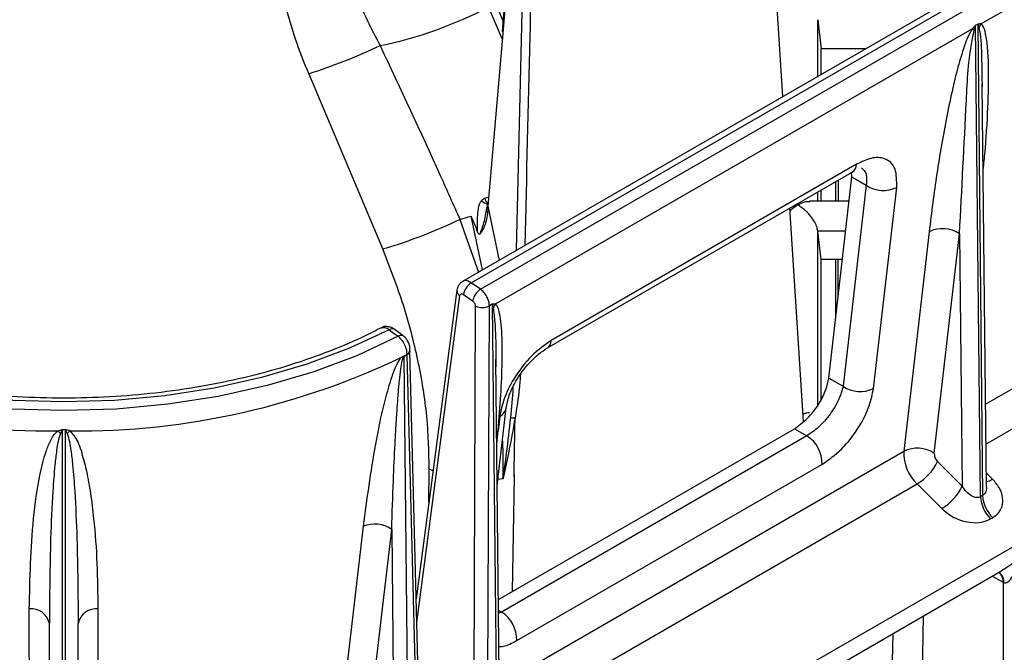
# Model space of a CAD drawing. Header units: millimetres. Extents: x 16 to 503, y 3 to 290.
# Tile 31 of 169: x 103.92 to 109.18, y 74.43 to 77.81. Entities that reach past the tile are written whole.
import ezdxf

# ---------------------------------------------------------------- set-up
doc = ezdxf.new("R2010")
doc.units = ezdxf.units.MM

msp = doc.modelspace()

# ---------------------------------------------------------------- linework, layer by layer
at = {"color": 7, "linetype": 'Continuous', "lineweight": 25}
for p, q in [((106.3021, 73.3086), (123.4903, 83.2311)), ((107.9961, 77.4024), (107.8188, 80.1628)), ((111.497, 79.4234), (106.2848, 76.4145)), ((106.3313, 76.407), (111.5409, 79.4145)), ((106.3806, 76.3724), (111.5887, 79.379)), ((109.0554, 77.7919), (111.6036, 79.263)), ((106.5917, 78.8793), (106.4957, 77.7491)), ((106.5964, 78.8683), (106.4994, 77.7393)), ((106.5733, 76.5811), (106.6256, 78.8368)), ((106.462, 77.8975), (106.5006, 77.8069)), ((106.4969, 77.7106), (106.4238, 77.882)), ((108.1834, 77.8136), (108.2016, 77.6585)), ((108.1834, 77.5106), (108.1834, 77.8136)), ((109.0268, 77.7835), (109.0377, 77.7898)), ((109.0534, 75.2631), (109.0268, 77.7835)), ((109.0377, 77.7898), (109.0642, 75.2694)), ((106.4994, 77.7393), (106.4201, 76.816)), ((106.4601, 76.2937), (109.0083, 77.7647)), ((108.2016, 77.521), (108.2016, 77.6585)), ((108.4397, 77.6585), (108.2016, 77.6585)), ((105.8584, 76.5879), (105.4626, 77.5251)), ((109.061, 77.4709), (109.0614, 77.4546)), ((109.0843, 75.3148), (109.0617, 77.4709)), ((108.3908, 77.0408), (106.759, 76.0988)), ((106.7358, 76.0573), (108.3676, 76.9993)), ((108.3657, 76.9727), (108.3633, 76.9987)), ((109.0797, 75.7585), (111.2481, 77.0103)), ((108.2417, 75.898), (108.3657, 76.9727)), ((108.2784, 76.9478), (108.2784, 76.8434)), ((108.294, 76.8434), (108.2944, 76.957)), ((108.3657, 76.9727), (108.4425, 76.9284)), ((108.1834, 76.8434), (108.1834, 76.893)), ((108.2016, 76.8434), (108.2016, 76.9035)), ((108.4425, 76.9284), (108.3184, 75.8537)), ((108.481, 75.8424), (108.605, 76.9171)), ((106.4032, 76.8592), (106.4261, 76.8671)), ((108.3508, 76.8434), (108.1385, 76.8434)), ((109.0819, 75.5445), (111.3189, 76.8359)), ((106.4201, 76.816), (106.4795, 76.5269)), ((108.1076, 75.6662), (108.0343, 76.8069)), ((108.0763, 76.8237), (108.0352, 76.7932)), ((106.2704, 76.7456), (106.3702, 76.4638)), ((106.392, 76.4764), (106.3302, 76.7634)), ((108.2016, 76.5315), (108.1834, 76.6831)), ((108.1834, 75.754), (108.1834, 76.6831)), ((108.3323, 76.6831), (108.1834, 76.6831)), ((108.7781, 76.6795), (108.6427, 75.5063)), ((108.8053, 75.495), (108.9407, 76.6682)), ((108.9407, 76.6682), (108.9549, 75.3197)), ((108.2016, 75.7849), (108.2016, 76.5315)), ((108.3148, 76.5315), (108.2016, 76.5315)), ((108.2784, 76.5315), (108.2784, 76.2163)), ((108.292, 76.3345), (108.2928, 76.5315)), ((106.2544, 76.367), (106.0367, 74.7171)), ((106.3806, 76.3724), (106.3313, 76.407)), ((106.0399, 74.5913), (106.2704, 76.3384)), ((106.2891, 76.3445), (106.3385, 76.3099)), ((106.3528, 76.2832), (106.3426, 73.7247)), ((106.4181, 73.7418), (106.4282, 76.2834)), ((106.4432, 76.292), (106.4282, 76.2834)), ((106.4432, 76.292), (106.4697, 73.7716)), ((105.9199, 76.1589), (105.9192, 76.1594)), ((105.9678, 76.1233), (105.9671, 76.1239)), ((106.0029, 76.0394), (106.0035, 76.0457)), ((106.0657, 73.5717), (106.0033, 76.0428)), ((105.9703, 76.0141), (105.9524, 76.0054)), ((105.9703, 76.0141), (105.978, 76.0185)), ((105.9723, 76.0103), (105.9703, 76.0141)), ((105.9987, 73.5036), (105.9723, 76.0103)), ((105.9858, 76.0226), (105.9855, 76.0196)), ((105.9875, 76.0203), (106.0503, 73.5343)), ((106.4617, 75.9968), (106.4612, 75.9158)), ((106.4853, 73.8093), (106.4623, 75.9969)), ((108.2417, 75.898), (108.3184, 75.8537)), ((106.4694, 75.3222), (106.5174, 75.7377)), ((106.4837, 75.6925), (106.475, 75.6169)), ((104.1454, 75.623), (104.1454, 73.0963)), ((104.1611, 75.623), (104.1611, 73.0963)), ((106.4758, 74.7137), (108.0581, 75.6271)), ((108.0581, 75.6271), (108.1246, 75.5887)), ((106.4664, 75.611), (106.475, 75.6169)), ((106.4671, 75.5444), (106.475, 75.6169)), ((108.1246, 75.5887), (106.4929, 74.6467)), ((106.4806, 74.2581), (108.6427, 75.5063)), ((106.1048, 75.2333), (106.1069, 75.4107)), ((106.1269, 75.4009), (106.1069, 75.4107)), ((106.5738, 74.4941), (108.2056, 75.4361)), ((108.9549, 75.3197), (108.8229, 75.4513)), ((106.5005, 75.3592), (106.4732, 75.3552)), ((106.5599, 75.3721), (106.549, 74.756)), ((106.5596, 75.382), (106.5599, 75.3721)), ((106.5599, 75.3721), (106.5596, 75.382)), ((109.1173, 75.3572), (109.0835, 75.3909)), ((106.4828, 74.0441), (108.7134, 75.3318)), ((108.7134, 75.3318), (108.8454, 75.2002)), ((109.0642, 75.2694), (109.0534, 75.2631)), ((109.107, 75.1448), (109.1179, 75.151)), ((105.9058, 75.0889), (105.922, 73.5511)), ((106.5365, 73.3491), (109.1708, 74.8699)), ((109.1157, 74.838), (109.1737, 74.8057)), ((109.1502, 74.858), (109.1522, 74.8573)), ((109.1737, 74.8057), (109.1737, 71.6269)), ((106.4764, 74.6562), (106.4929, 74.6467)), ((106.4929, 74.6467), (106.4766, 74.6403)), ((108.7048, 72.2279), (108.7478, 74.6257)), ((104.0763, 73.191), (104.0763, 74.5862)), ((104.2302, 73.191), (104.2302, 74.5862)), ((108.5836, 74.5309), (108.5424, 72.2294))]:
    msp.add_line(p, q, dxfattribs=at)
at = {"color": 7, "linetype": 'Continuous', "lineweight": 25, "flags": 128}
for points in [[(105.8923, 76.1564), (105.6811, 76.0574), (105.453, 75.9716), (105.2106, 75.9002), (104.9566, 75.8438), (104.6938, 75.803), (104.425, 75.7784), (104.1533, 75.7702), (103.8815, 75.7784), (103.6127, 75.803), (103.3499, 75.8438), (103.0959, 75.9002), (102.8535, 75.9716), (102.6254, 76.0574), (102.4142, 76.1564)], [(105.8923, 76.1564), (105.9191, 76.1365), (105.9402, 76.1209)], [(105.9671, 76.1239), (105.9454, 76.1399), (105.9193, 76.1594)], [(105.9402, 76.1209), (105.7232, 76.019), (105.4889, 75.9308), (105.2399, 75.8573), (104.9789, 75.7992), (104.7088, 75.7573), (104.4326, 75.732), (104.1533, 75.7235), (103.8739, 75.732), (103.5977, 75.7573), (103.3276, 75.7992), (103.0666, 75.8573), (102.8176, 75.9308), (102.5833, 76.019), (102.3663, 76.1209)], [(105.7535, 75.1055), (105.6667, 74.3549), (105.5984, 73.7653)], [(105.7498, 73.7483), (105.8372, 74.499), (105.9058, 75.0889)], [(103.9698, 73.4859), (103.9694, 74.1455), (103.9691, 74.6638)], [(104.3367, 73.4859), (104.3371, 74.1455), (104.3374, 74.6638)]]:
    msp.add_lwpolyline(points, dxfattribs=at)
at = {"color": 7, "linetype": 'Continuous', "lineweight": 25}
for centre, radius, start, end in [((105.4035, 79.8249), 2.1945, 281.5748, 297.7069), ((109.1651, 77.7161), 0.1333, 145.3288, 154.9824), ((108.8288, 77.4274), 0.3821, 60.0071, 61.979), ((104.4981, 80.5364), 3.1621, 287.7594, 295.1881), ((108.3389, 77.0426), 0.052, 303.4937, 357.9525), ((108.5334, 77.061), 0.1608, 235.5675, 296.466), ((106.4272, 76.8804), 0.0527, 219.6683, 263.0661), ((106.444, 76.8672), 0.0415, 191.139, 237.3148), ((106.4298, 76.8251), 0.0133, 178.657, 223.2149), ((105.0498, 79.3181), 2.8474, 286.4975, 295.3836), ((105.3897, 79.8095), 3.188, 286.0366, 287.1574), ((108.8498, 76.5356), 0.1608, 55.5675, 116.466), ((106.2851, 76.3654), 0.0308, 176.875, 241.3502), ((106.3829, 76.3268), 0.0955, 122.7875, 169.2897), ((106.4323, 76.2922), 0.0955, 122.7875, 169.2897), ((106.3903, 76.3596), 0.0852, 243.8354, 296.4261), ((106.5687, 76.2168), 0.133, 144.6899, 154.5807), ((105.9083, 76.1355), 0.0262, 65.2494, 127.3251), ((105.9561, 76.1), 0.0262, 65.2449, 127.3197), ((106.7071, 76.1006), 0.0519, 303.2582, 357.9689), ((105.9734, 76.0505), 0.0306, 294.0499, 350.8743), ((104.0833, 79.6275), 4.0128, 243.9434, 270.5223), ((104.2232, 79.6275), 4.0128, 269.4777, 296.0566), ((108.4093, 75.9863), 0.1608, 235.5675, 296.466), ((106.4566, 75.7478), 0.0616, 296.0889, 350.6694), ((106.5582, 75.7474), 0.0623, 255.3007, 276.6249), ((104.1533, 80.3534), 4.7303, 269.9044, 270.0956), ((104.0093, 75.4676), 0.1842, 46.8087, 53.1094), ((104.2972, 75.4676), 0.1842, 126.8906, 133.1913), ((108.0325, 75.442), 0.1733, 358.0332, 57.8508), ((108.7144, 75.3624), 0.1608, 55.5675, 116.466), ((108.8736, 75.4983), 0.2311, 178.0326, 226.1104), ((108.863, 75.493), 0.0578, 178.0326, 226.1104), ((108.572, 75.5713), 0.2782, 300.5682, 334.4477), ((109.0646, 75.4404), 0.0985, 281.3938, 302.3867), ((108.7039, 75.4397), 0.2782, 300.5682, 334.4477), ((109.2341, 75.2737), 0.181, 183.3558, 225.4303), ((109.245, 75.28), 0.181, 183.3558, 225.4303), ((105.814, 74.9534), 0.1637, 55.8964, 111.6887), ((109.1245, 74.8119), 0.053, 351.4923, 60.6454), ((109.1147, 74.8109), 0.0593, 354.9751, 52.7451), ((103.9794, 74.5651), 0.0992, 12.2823, 95.9027), ((104.3272, 74.5651), 0.0992, 84.0973, 167.7177), ((106.4007, 74.5), 0.1733, 358.0332, 57.8508)]:
    msp.add_arc(centre, radius, start, end, dxfattribs=at)
for points, knots in [([(106.6697, 78.8305), (106.6693, 78.8129), (106.6673, 78.7249), (106.6588, 78.3555), (106.6421, 77.6312), (106.6261, 76.9782), (106.6169, 76.6062)], [0, 0, 0, 0, 0.023708, 0.118541, 0.497872, 1, 1, 1, 1]), ([(105.4626, 77.5251), (105.4379, 77.5862), (105.3882, 77.7095), (105.3327, 77.9057), (105.2936, 78.1115), (105.2904, 78.2462), (105.2888, 78.3144)], [0, 0, 0, 0, 0.229648, 0.463442, 0.727848, 1, 1, 1, 1]), ([(105.668, 78.2584), (105.6694, 78.202), (105.6721, 78.1003), (105.7259, 77.9009), (105.7968, 77.7652), (105.8438, 77.675)], [0, 0, 0, 0, 0.294332, 0.531584, 1, 1, 1, 1]), ([(109.0268, 77.7835), (109.0235, 77.78), (109.0174, 77.7736), (109.0111, 77.7675), (109.0083, 77.7647)], [0, 0, 0, 0, 0.559998, 1, 1, 1, 1]), ([(109.0198, 77.7584), (109.0212, 77.763), (109.0236, 77.7713), (109.0259, 77.7798), (109.0268, 77.7835)], [0, 0, 0, 0, 0.5600014, 1, 1, 1, 1]), ([(109.0554, 77.7919), (109.0522, 77.7915), (109.0464, 77.7907), (109.0404, 77.7901), (109.0377, 77.7898)], [0, 0, 0, 0, 0.560002, 1, 1, 1, 1]), ([(109.0377, 77.7898), (109.039, 77.7865), (109.0413, 77.7807), (109.0434, 77.775), (109.0443, 77.7725)], [0, 0, 0, 0, 0.5599986, 1, 1, 1, 1]), ([(109.0666, 77.0014), (109.0698, 77.0325), (109.0819, 77.1489), (109.0932, 77.3351), (109.0977, 77.5246), (109.0928, 77.6555), (109.0832, 77.7277), (109.0726, 77.7728), (109.0603, 77.7865), (109.0554, 77.7919)], [0, 0, 0, 0, 0.107917, 0.405166, 0.665616, 0.802596, 0.905767, 0.962611, 1, 1, 1, 1]), ([(109.0083, 77.7647), (109.0021, 77.7539), (108.9867, 77.7271), (108.9626, 77.6633), (108.9335, 77.5686), (108.9018, 77.4398), (108.8605, 77.2432), (108.8165, 76.9853), (108.791, 76.7826), (108.7781, 76.6795)], [0, 0, 0, 0, 0.027831, 0.068909, 0.163042, 0.277286, 0.416091, 0.703095, 1, 1, 1, 1]), ([(108.9407, 76.6682), (108.9531, 76.9055), (108.9712, 77.2501), (108.9882, 77.6116), (109.0165, 77.743), (109.0198, 77.7584)], [0, 0, 0, 0, 0.66139, 0.960499, 1, 1, 1, 1]), ([(109.0443, 77.7725), (109.0467, 77.7605), (109.0535, 77.7277), (109.0588, 77.6266), (109.06, 77.5369), (109.061, 77.4709)], [0, 0, 0, 0, 0.132002, 0.361242, 1, 1, 1, 1]), ([(105.8438, 77.675), (105.9523, 77.4443), (106.0973, 77.1357), (106.2355, 76.8242), (106.2704, 76.7456)], [0, 0, 0, 0, 0.747626, 1, 1, 1, 1]), ([(108.605, 76.9171), (108.605, 76.9521), (108.6051, 77.025), (108.5492, 77.0757), (108.4728, 77.08), (108.4174, 77.0535), (108.3908, 77.0408)], [0, 0, 0, 0, 0.271211, 0.563669, 0.79051, 1, 1, 1, 1]), ([(108.4163, 77.0216), (108.4218, 77.0174), (108.4335, 77.0085), (108.4466, 76.9802), (108.4441, 76.9486), (108.4425, 76.9284)], [0, 0, 0, 0, 0.246104, 0.51993, 1, 1, 1, 1]), ([(106.3647, 76.6789), (106.3647, 76.6789), (106.3634, 76.7011), (106.3637, 76.7392), (106.367, 76.7922), (106.374, 76.8281), (106.3846, 76.8437), (106.3867, 76.8468)], [0, 0, 0, 0, 0.001334, 0.384388, 0.657824, 0.933248, 1, 1, 1, 1]), ([(106.3867, 76.8468), (106.3897, 76.8501), (106.3945, 76.8555), (106.4009, 76.8582), (106.4032, 76.8592)], [0, 0, 0, 0, 0.627524, 1, 1, 1, 1]), ([(108.0763, 76.8237), (108.0907, 76.8312), (108.1136, 76.8432), (108.1334, 76.8416), (108.1408, 76.841)], [0, 0, 0, 0, 0.624795, 1, 1, 1, 1]), ([(106.4201, 76.816), (106.4185, 76.7903), (106.4161, 76.7511), (106.3994, 76.702), (106.3861, 76.6774), (106.3776, 76.6676), (106.3758, 76.6656)], [0, 0, 0, 0, 0.505666, 0.770518, 0.95282, 1, 1, 1, 1]), ([(106.4127, 76.7986), (106.412, 76.7954), (106.4075, 76.7775), (106.4015, 76.7374), (106.387, 76.6966), (106.3776, 76.6704), (106.3758, 76.6656)], [0, 0, 0, 0, 0.070554, 0.40088, 0.891284, 1, 1, 1, 1]), ([(106.416, 76.8255), (106.4159, 76.8208), (106.4157, 76.8124), (106.4124, 76.8031), (106.411, 76.7989)], [0, 0, 0, 0, 0.553749, 1, 1, 1, 1]), ([(108.1834, 76.6831), (108.1817, 76.6918), (108.1779, 76.7104), (108.1624, 76.7406), (108.1303, 76.7854), (108.0988, 76.8077), (108.0763, 76.8237)], [0, 0, 0, 0, 0.14898, 0.320804, 0.515547, 1, 1, 1, 1]), ([(106.3302, 76.7634), (106.3305, 76.7625), (106.3332, 76.7561), (106.3447, 76.7279), (106.3558, 76.7006), (106.3647, 76.6789)], [0, 0, 0, 0, 0.031375, 0.22813, 1, 1, 1, 1]), ([(106.3758, 76.6656), (106.3757, 76.6657), (106.3749, 76.666), (106.3725, 76.6673), (106.3682, 76.6713), (106.3661, 76.6759), (106.3647, 76.6789)], [0, 0, 0, 0, 0.022029, 0.151878, 0.449492, 1, 1, 1, 1]), ([(106.1069, 75.4107), (106.1048, 75.5037), (106.1004, 75.6916), (106.0512, 75.9879), (105.9739, 76.2898), (105.8971, 76.4878), (105.8584, 76.5879)], [0, 0, 0, 0, 0.248627, 0.502715, 0.748718, 1, 1, 1, 1]), ([(106.2857, 76.415), (106.2817, 76.4123), (106.2737, 76.4069), (106.2644, 76.3953), (106.2573, 76.3818), (106.2554, 76.3719), (106.2544, 76.3671)], [0, 0, 0, 0, 0.251256, 0.504432, 0.755391, 1, 1, 1, 1]), ([(106.3313, 76.407), (106.3241, 76.4111), (106.3099, 76.4192), (106.2937, 76.4203), (106.2877, 76.4151), (106.2863, 76.4139)], [0, 0, 0, 0, 0.430501, 0.861002, 1, 1, 1, 1]), ([(106.4282, 76.2834), (106.4275, 76.2914), (106.426, 76.3074), (106.4152, 76.333), (106.3997, 76.3564), (106.3869, 76.3671), (106.3806, 76.3724)], [0, 0, 0, 0, 0.251635, 0.5021792, 0.7516337, 1, 1, 1, 1]), ([(106.2704, 76.3384), (106.271, 76.3407), (106.2723, 76.3455), (106.2775, 76.3483), (106.2835, 76.3479), (106.2873, 76.3456), (106.2891, 76.3445)], [0, 0, 0, 0, 0.270259, 0.562443, 0.789753, 1, 1, 1, 1]), ([(106.3385, 76.3099), (106.3406, 76.3081), (106.3449, 76.3045), (106.3496, 76.2968), (106.3523, 76.2894), (106.3526, 76.2852), (106.3528, 76.2832)], [0, 0, 0, 0, 0.271921, 0.561998, 0.788073, 1, 1, 1, 1]), ([(106.4601, 76.2937), (106.457, 76.2933), (106.4515, 76.2927), (106.4457, 76.2922), (106.4432, 76.292)], [0, 0, 0, 0, 0.560002, 1, 1, 1, 1]), ([(106.4432, 76.292), (106.4442, 76.2886), (106.4461, 76.2825), (106.4478, 76.2765), (106.4485, 76.2739)], [0, 0, 0, 0, 0.559999, 1, 1, 1, 1]), ([(106.4485, 76.2739), (106.4516, 76.248), (106.461, 76.17), (106.4623, 76.0753), (106.4618, 76.0077), (106.4617, 75.9968)], [0, 0, 0, 0, 0.293612, 0.885963, 1, 1, 1, 1]), ([(106.475, 75.6169), (106.4802, 75.6809), (106.4903, 75.8051), (106.4974, 75.9762), (106.4969, 76.1074), (106.4907, 76.1971), (106.4823, 76.2473), (106.4733, 76.2792), (106.464, 76.2895), (106.4601, 76.2937)], [0, 0, 0, 0, 0.262114, 0.509277, 0.720358, 0.831548, 0.917043, 0.965962, 1, 1, 1, 1]), ([(105.8667, 76.175), (105.8349, 76.1586), (105.7423, 76.111), (105.5768, 76.0398), (105.3672, 75.966), (105.1453, 75.9043), (104.9138, 75.8551), (104.6748, 75.8191), (104.4306, 75.7967), (104.1837, 75.788), (103.9365, 75.7933), (103.6914, 75.8123), (103.4508, 75.845), (103.2171, 75.891), (102.9926, 75.9497), (102.7798, 76.0208), (102.5948, 76.0963), (102.4867, 76.1511), (102.4398, 76.175)], [0, 0, 0, 0, 0.034215, 0.099474, 0.164791, 0.230151, 0.295554, 0.360994, 0.426461, 0.491945, 0.557436, 0.622922, 0.68839, 0.753828, 0.819225, 0.884572, 0.949861, 1, 1, 1, 1]), ([(105.9179, 76.16), (105.9134, 76.1628), (105.9036, 76.1689), (105.8857, 76.1731), (105.8667, 76.173), (105.8556, 76.1685), (105.85, 76.1662)], [0, 0, 0, 0, 0.2111746, 0.4683322, 0.7334904, 1, 1, 1, 1]), ([(105.8502, 76.1656), (105.8507, 76.1661), (105.8533, 76.1687), (105.8604, 76.1691), (105.87, 76.1684), (105.881, 76.1643), (105.8885, 76.1591), (105.8923, 76.1564)], [0, 0, 0, 0, 0.057214, 0.281853, 0.513865, 0.753248, 1, 1, 1, 1]), ([(105.9402, 76.1209), (105.9469, 76.1148), (105.9602, 76.1025), (105.9759, 76.0757), (105.9858, 76.0472), (105.9858, 76.0308), (105.9858, 76.0226)], [0, 0, 0, 0, 0.2499998, 0.4999997, 0.7499998, 1, 1, 1, 1]), ([(106.0035, 76.0457), (106.0035, 76.0526), (106.0035, 76.0664), (105.9954, 76.0893), (105.983, 76.1099), (105.9728, 76.1189), (105.9678, 76.1233)], [0, 0, 0, 0, 0.258111, 0.510477, 0.757787, 1, 1, 1, 1]), ([(106.759, 76.0988), (106.7238, 76.0741), (106.6504, 76.0226), (106.56, 75.9034), (106.502, 75.7868), (106.4896, 75.7231), (106.4837, 75.6925)], [0, 0, 0, 0, 0.26931, 0.56119, 0.788964, 1, 1, 1, 1]), ([(106.003, 76.0441), (106.003, 76.0427), (106.0031, 76.0372), (105.9987, 76.0285), (105.991, 76.0229), (105.9875, 76.0203)], [0, 0, 0, 0, 0.163294, 0.614757, 1, 1, 1, 1]), ([(106.5173, 75.7376), (106.5215, 75.7592), (106.528, 75.7932), (106.5514, 75.8478), (106.5763, 75.8936), (106.6085, 75.941), (106.6472, 75.9866), (106.6909, 76.0282), (106.7206, 76.0475), (106.7358, 76.0573)], [0, 0, 0, 0, 0.201725, 0.3157014, 0.4378403, 0.5677671, 0.7050766, 0.8492965, 1, 1, 1, 1]), ([(105.9524, 76.0054), (105.9435, 75.9898), (105.9206, 75.9496), (105.8948, 75.8703), (105.8554, 75.7312), (105.8013, 75.4682), (105.7726, 75.2506), (105.7535, 75.1055)], [0, 0, 0, 0, 0.0485769, 0.1253188, 0.2502406, 0.5001984, 1, 1, 1, 1]), ([(105.9058, 75.0889), (105.9086, 75.1761), (105.9133, 75.328), (105.9215, 75.5091), (105.9281, 75.6279), (105.9328, 75.7037), (105.937, 75.764), (105.9407, 75.811), (105.9438, 75.8478), (105.9481, 75.8929), (105.9534, 75.9397), (105.9592, 75.9786), (105.9641, 75.9987), (105.9664, 76.0055), (105.9682, 76.0089), (105.9692, 76.01), (105.9698, 76.0106), (105.9705, 76.0109), (105.9711, 76.0109), (105.9717, 76.0107), (105.9721, 76.0105), (105.9723, 76.0103)], [0, 0, 0, 0, 0.287207, 0.500066, 0.592427, 0.674421, 0.746049, 0.787481, 0.826086, 0.864271, 0.931567, 0.974804, 0.985587, 0.992609, 0.994849, 0.995723, 0.996491, 0.997229, 0.998018, 0.998926, 1, 1, 1, 1]), ([(105.978, 76.0185), (105.9732, 76.016), (105.9647, 76.0116), (105.9561, 76.0073), (105.9524, 76.0054)], [0, 0, 0, 0, 0.56, 1, 1, 1, 1]), ([(105.978, 76.0185), (105.9794, 76.0187), (105.9819, 76.019), (105.9844, 76.0194), (105.9855, 76.0196)], [0, 0, 0, 0, 0.560512, 1, 1, 1, 1]), ([(105.9855, 76.0196), (105.9859, 76.0196), (105.9865, 76.0198), (105.9872, 76.0201), (105.9875, 76.0203)], [0, 0, 0, 0, 0.560274, 1, 1, 1, 1]), ([(106.594, 75.9179), (106.5922, 75.8924), (106.5868, 75.8156), (106.574, 75.7376), (106.5654, 75.6854)], [0, 0, 0, 0, 0.331723, 1, 1, 1, 1]), ([(108.0581, 75.6271), (108.0816, 75.6436), (108.1306, 75.678), (108.1908, 75.7574), (108.2294, 75.8351), (108.2377, 75.8776), (108.2417, 75.898)], [0, 0, 0, 0, 0.26931, 0.56119, 0.788964, 1, 1, 1, 1]), ([(106.5424, 75.6871), (106.5481, 75.7397), (106.5541, 75.7953), (106.5555, 75.8509), (106.5556, 75.8538)], [0, 0, 0, 0, 0.94811, 1, 1, 1, 1]), ([(108.3184, 75.8537), (108.3124, 75.831), (108.3029, 75.7953), (108.2752, 75.7437), (108.249, 75.7041), (108.2195, 75.6677), (108.1777, 75.6246), (108.1456, 75.6029), (108.1246, 75.5887)], [0, 0, 0, 0, 0.241377, 0.379064, 0.502795, 0.635745, 0.762467, 1, 1, 1, 1]), ([(108.2056, 75.4361), (108.2408, 75.4608), (108.3143, 75.5123), (108.4046, 75.6315), (108.4626, 75.7481), (108.475, 75.8118), (108.481, 75.8424)], [0, 0, 0, 0, 0.26931, 0.56119, 0.788964, 1, 1, 1, 1]), ([(106.5005, 75.3592), (106.5007, 75.36), (106.5077, 75.4054), (106.5236, 75.5138), (106.5355, 75.6233), (106.5424, 75.6871)], [0, 0, 0, 0, 0.00795, 0.421843, 1, 1, 1, 1]), ([(106.5654, 75.6854), (106.554, 75.6222), (106.5344, 75.5137), (106.5108, 75.4055), (106.5007, 75.36), (106.5005, 75.3592)], [0, 0, 0, 0, 0.578561, 0.992096, 1, 1, 1, 1]), ([(106.5596, 75.382), (106.5608, 75.4368), (106.5629, 75.5379), (106.5646, 75.639), (106.5654, 75.6854)], [0, 0, 0, 0, 0.541147, 1, 1, 1, 1]), ([(108.1392, 75.7112), (108.1298, 75.7111), (108.1189, 75.7109), (108.1069, 75.7052), (108.1052, 75.7044)], [0, 0, 0, 0, 0.856995, 1, 1, 1, 1]), ([(104.1199, 75.6149), (104.1247, 75.6164), (104.1331, 75.619), (104.1416, 75.6218), (104.1454, 75.623)], [0, 0, 0, 0, 0.560047, 1, 1, 1, 1]), ([(104.1454, 75.623), (104.1435, 75.619), (104.1402, 75.6119), (104.1369, 75.605), (104.1354, 75.6019)], [0, 0, 0, 0, 0.559998, 1, 1, 1, 1]), ([(104.1866, 75.6149), (104.1818, 75.6164), (104.1734, 75.619), (104.1649, 75.6218), (104.1611, 75.623)], [0, 0, 0, 0, 0.560047, 1, 1, 1, 1]), ([(104.1611, 75.623), (104.163, 75.619), (104.1663, 75.6119), (104.1696, 75.605), (104.1711, 75.6019)], [0, 0, 0, 0, 0.559998, 1, 1, 1, 1]), ([(103.9691, 74.6638), (103.9725, 74.8252), (103.9775, 75.0672), (104.0167, 75.347), (104.0501, 75.4855), (104.0765, 75.5529), (104.0959, 75.5907), (104.112, 75.6069), (104.1199, 75.6149)], [0, 0, 0, 0, 0.499972, 0.749965, 0.874979, 0.9375, 0.969241, 1, 1, 1, 1]), ([(104.1354, 75.6019), (104.1309, 75.5875), (104.1214, 75.5576), (104.1135, 75.5011), (104.103, 75.4127), (104.0917, 75.2559), (104.079, 74.9736), (104.0774, 74.7377), (104.0763, 74.5862)], [0, 0, 0, 0, 0.043638, 0.091056, 0.167391, 0.305578, 0.554225, 1, 1, 1, 1]), ([(104.1711, 75.6019), (104.1756, 75.5875), (104.1851, 75.5576), (104.193, 75.5011), (104.2035, 75.4127), (104.2148, 75.2559), (104.2275, 74.9736), (104.2291, 74.7377), (104.2302, 74.5862)], [0, 0, 0, 0, 0.043638, 0.091056, 0.167391, 0.305578, 0.554225, 1, 1, 1, 1]), ([(104.3374, 74.6638), (104.3364, 74.7445), (104.3345, 74.9059), (104.3199, 75.1116), (104.2995, 75.2759), (104.2794, 75.3928), (104.2514, 75.4958), (104.2281, 75.5717), (104.1944, 75.6068), (104.1866, 75.6149)], [0, 0, 0, 0, 0.250056, 0.500067, 0.639546, 0.763543, 0.866237, 0.969174, 1, 1, 1, 1]), ([(106.5005, 75.3592), (106.5021, 75.4108), (106.5041, 75.4792), (106.4993, 75.5527), (106.4981, 75.5708)], [0, 0, 0, 0, 0.754658, 1, 1, 1, 1]), ([(109.1179, 75.151), (109.129, 75.159), (109.1522, 75.1756), (109.1708, 75.2132), (109.1738, 75.2596), (109.1572, 75.3108), (109.1303, 75.3421), (109.1173, 75.3572)], [0, 0, 0, 0, 0.171094, 0.357259, 0.552988, 0.783714, 1, 1, 1, 1]), ([(109.0534, 75.2631), (109.0501, 75.2616), (109.0435, 75.2586), (109.0314, 75.2582), (109.018, 75.2611), (108.9985, 75.2702), (108.9753, 75.2892), (108.9616, 75.3096), (108.9549, 75.3197)], [0, 0, 0, 0, 0.098464, 0.201485, 0.316578, 0.445867, 0.723729, 1, 1, 1, 1]), ([(109.0843, 75.3148), (109.0843, 75.3146), (109.0852, 75.309), (109.0832, 75.2989), (109.0795, 75.2859), (109.0731, 75.2757), (109.0671, 75.2715), (109.0642, 75.2694)], [0, 0, 0, 0, 0.009004, 0.296411, 0.552173, 0.781171, 1, 1, 1, 1]), ([(108.8454, 75.2002), (108.8661, 75.183), (108.9089, 75.1477), (108.9879, 75.1238), (109.0581, 75.1234), (109.0912, 75.1379), (109.107, 75.1448)], [0, 0, 0, 0, 0.278394, 0.573118, 0.796437, 1, 1, 1, 1]), ([(109.2712, 74.9473), (109.2471, 74.9251), (109.2164, 74.8967), (109.1784, 74.8753), (109.1703, 74.8707)], [0, 0, 0, 0, 0.786355, 1, 1, 1, 1]), ([(109.1769, 74.8041), (109.1794, 74.8033), (109.185, 74.8016), (109.1981, 74.8058), (109.2173, 74.8235), (109.246, 74.8702), (109.2611, 74.9165), (109.2712, 74.9473)], [0, 0, 0, 0, 0.047301, 0.10239, 0.250344, 0.500209, 1, 1, 1, 1]), ([(109.1737, 74.8057), (109.1743, 74.8054), (109.1753, 74.8048), (109.1764, 74.8043), (109.1769, 74.8041)], [0, 0, 0, 0, 0.56, 1, 1, 1, 1]), ([(106.4784, 74.4631), (106.4863, 74.4629), (106.5143, 74.4623), (106.5489, 74.4808), (106.5738, 74.4941)], [0, 0, 0, 0, 0.282398, 1, 1, 1, 1])]:
    msp.add_open_spline(points, degree=3, knots=knots, dxfattribs=at)

doc.saveas('drawing.dxf')
